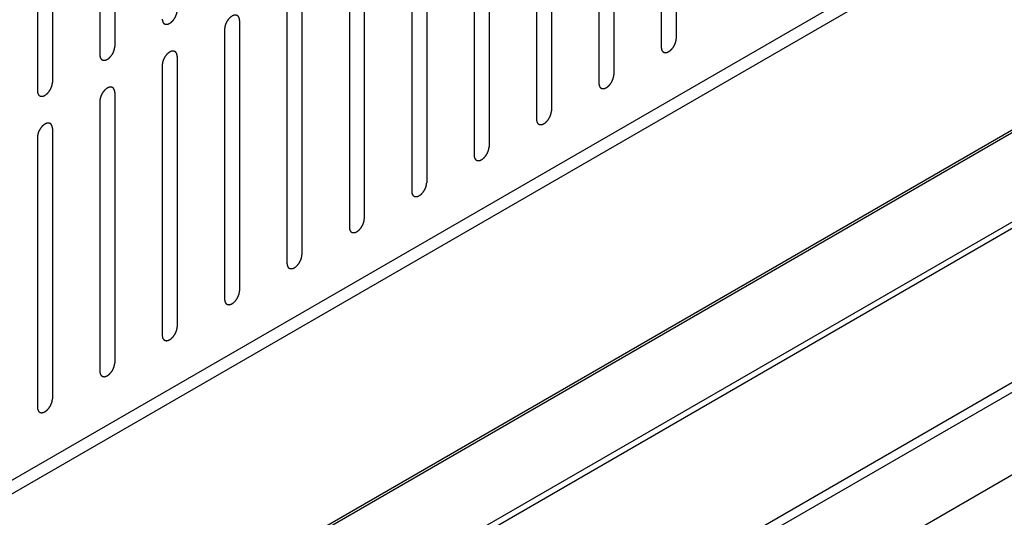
# Model space of a CAD drawing. Header units: inches. Extents: x 6 to 353, y 6 to 228.
# Tile 69 of 256: x 320.18 to 323.67, y 80.28 to 82.04. Entities that reach past the tile are written whole.
import ezdxf

# ---------------------------------------------------------------- set-up
doc = ezdxf.new("R2010")
doc.units = ezdxf.units.IN
doc.header["$LTSCALE"] = 19.946667
doc.header["$MEASUREMENT"] = 0
doc.layers.get('0').update_dxf_attribs({"linetype": 'CONTINUOUS'})
doc.layers.add('03_ALL_AXES', color=7, linetype='CONTINUOUS')
doc.layers.add('08_ALL_COSMETICS', color=7, linetype='CONTINUOUS')

msp = doc.modelspace()

# ---------------------------------------------------------------- linework, layer by layer
at = {"color": 7, "linetype": 'Continuous'}
for p, q in [((317.7691, 79.0371), (329.2291, 85.6536)), ((317.7691, 78.9882), (329.2291, 85.6046)), ((317.704, 78.1933), (329.2832, 84.8785)), ((317.7125, 78.1884), (329.2917, 84.8736)), ((317.9866, 78.0301), (329.8515, 84.8803)), ((318.0065, 78.0186), (329.8527, 84.858)), ((318.4795, 77.7455), (329.8326, 84.3002)), ((318.5101, 77.7279), (329.8386, 84.2683))]:
    msp.add_line(p, q, dxfattribs=at)
at = {"layer": '03_ALL_AXES', "color": 7, "linetype": 'Continuous'}
msp.add_line((318.7639, 77.5814), (329.8422, 83.9774), dxfattribs=at)
at = {"layer": '08_ALL_COSMETICS', "color": 7, "linetype": 'Continuous'}
for p, q in [((322.5049, 82.9361), (322.5049, 81.9767)), ((320.513, 82.9088), (320.513, 81.9494)), ((322.4519, 82.9055), (322.4519, 81.9461)), ((320.46, 82.8781), (320.46, 81.9188)), ((322.2836, 82.8083), (322.2836, 81.8489)), ((320.2917, 82.781), (320.2917, 81.8216)), ((322.2306, 82.7777), (322.2306, 81.8183)), ((320.2386, 82.7504), (320.2386, 81.791)), ((322.0623, 82.6805), (322.0623, 81.7211)), ((322.0092, 82.6499), (322.0092, 81.6905)), ((321.8409, 82.5528), (321.8409, 81.5934)), ((321.7879, 82.5221), (321.7879, 81.5627)), ((321.6196, 82.425), (321.6196, 81.4656)), ((321.5666, 82.3944), (321.5666, 81.435)), ((321.3983, 82.2972), (321.3983, 81.3378)), ((321.3453, 82.2666), (321.3453, 81.3072)), ((321.177, 82.1694), (321.177, 81.21)), ((321.1239, 82.1388), (321.1239, 81.1794)), ((320.9556, 82.0416), (320.9556, 81.0822)), ((320.9026, 82.011), (320.9026, 81.0516)), ((320.7343, 81.9138), (320.7343, 80.9545)), ((320.6813, 81.8832), (320.6813, 80.9238)), ((320.513, 81.7861), (320.513, 80.8267)), ((320.46, 81.7555), (320.46, 80.7961)), ((320.2917, 81.6583), (320.2917, 80.6989)), ((320.2386, 81.6277), (320.2386, 80.6683))]:
    msp.add_line(p, q, dxfattribs=at)
for points in [[(320.6813, 82.0465), (320.6814, 82.0456), (320.6815, 82.0442), (320.6817, 82.0425), (320.6817, 82.0417), (320.6818, 82.0412), (320.6818, 82.0409), (320.6819, 82.0406), (320.682, 82.0402), (320.6822, 82.0395), (320.6825, 82.0384), (320.6829, 82.0374), (320.6831, 82.0367), (320.6832, 82.0363), (320.6833, 82.036), (320.6834, 82.0358), (320.6836, 82.0355), (320.684, 82.0349), (320.6845, 82.0341), (320.685, 82.0333), (320.6854, 82.0327), (320.6856, 82.0324), (320.6857, 82.0321), (320.6859, 82.032), (320.6862, 82.0317), (320.6867, 82.0313), (320.6874, 82.0308), (320.6881, 82.0302), (320.6886, 82.0298), (320.6889, 82.0295), (320.689, 82.0293), (320.6893, 82.0293), (320.6896, 82.0291), (320.6902, 82.0289), (320.6911, 82.0286), (320.6919, 82.0283), (320.6925, 82.0281), (320.6928, 82.028), (320.693, 82.0279), (320.6933, 82.0279), (320.6937, 82.0278), (320.6944, 82.0278), (320.6953, 82.0278), (320.6963, 82.0277), (320.697, 82.0277), (320.6973, 82.0277), (320.6976, 82.0277), (320.6979, 82.0278), (320.6983, 82.0278), (320.6991, 82.028), (320.7001, 82.0282), (320.7011, 82.0285), (320.7018, 82.0286), (320.7023, 82.0287), (320.7026, 82.0288), (320.7029, 82.029), (320.7033, 82.0291), (320.7039, 82.0294), (320.7045, 82.0297), (320.7054, 82.0301), (320.7063, 82.0305), (320.707, 82.0309), (320.7075, 82.0311), (320.7078, 82.0312), (320.7081, 82.0314), (320.7086, 82.0317), (320.7093, 82.0323), (320.7104, 82.033), (320.7115, 82.0337), (320.7123, 82.0343), (320.713, 82.0347), (320.7136, 82.0354), (320.7144, 82.0361), (320.7154, 82.0371), (320.7165, 82.038), (320.7173, 82.0388), (320.7179, 82.0393), (320.7185, 82.0401), (320.7192, 82.0409), (320.7202, 82.0421), (320.7212, 82.0432), (320.7219, 82.0441), (320.7225, 82.0448), (320.723, 82.0456), (320.7237, 82.0466), (320.7245, 82.0479), (320.7254, 82.0492), (320.726, 82.0502), (320.7266, 82.051), (320.727, 82.0518), (320.7275, 82.0529), (320.7282, 82.0543), (320.7289, 82.0556), (320.7294, 82.0567), (320.7299, 82.0575), (320.7301, 82.0584), (320.7306, 82.0595), (320.7311, 82.0609), (320.7316, 82.0623), (320.732, 82.0634), (320.7323, 82.0642), (320.7325, 82.065), (320.7327, 82.0661), (320.733, 82.0675), (320.7334, 82.0689), (320.7336, 82.07), (320.7338, 82.0708), (320.7339, 82.0716), (320.734, 82.0727), (320.7341, 82.0745), (320.7342, 82.0761), (320.7343, 82.0772)], [(320.9556, 82.0416), (320.9556, 82.0426), (320.9554, 82.044), (320.9553, 82.0456), (320.9552, 82.0465), (320.9552, 82.0469), (320.9552, 82.0473), (320.955, 82.0476), (320.9549, 82.048), (320.9547, 82.0487), (320.9544, 82.0497), (320.9541, 82.0507), (320.9539, 82.0514), (320.9537, 82.0518), (320.9537, 82.0522), (320.9535, 82.0524), (320.9533, 82.0527), (320.9529, 82.0533), (320.9524, 82.0541), (320.9519, 82.0549), (320.9516, 82.0555), (320.9514, 82.0558), (320.9512, 82.056), (320.951, 82.0562), (320.9507, 82.0564), (320.9502, 82.0568), (320.9496, 82.0574), (320.9489, 82.058), (320.9484, 82.0584), (320.9481, 82.0586), (320.9479, 82.0588), (320.9476, 82.0589), (320.9473, 82.059), (320.9467, 82.0592), (320.9459, 82.0595), (320.945, 82.0598), (320.9445, 82.0601), (320.9441, 82.0602), (320.9439, 82.0603), (320.9436, 82.0603), (320.9432, 82.0603), (320.9426, 82.0603), (320.9416, 82.0604), (320.9407, 82.0604), (320.94, 82.0604), (320.9396, 82.0605), (320.9393, 82.0605), (320.939, 82.0604), (320.9386, 82.0603), (320.9379, 82.0601), (320.9368, 82.0599), (320.9358, 82.0597), (320.9351, 82.0595), (320.9347, 82.0594), (320.9344, 82.0594), (320.934, 82.0592), (320.9336, 82.059), (320.9331, 82.0588), (320.9324, 82.0585), (320.9315, 82.0581), (320.9307, 82.0576), (320.9299, 82.0573), (320.9295, 82.0571), (320.9291, 82.057), (320.9288, 82.0567), (320.9284, 82.0564), (320.9276, 82.0559), (320.9266, 82.0552), (320.9255, 82.0544), (320.9246, 82.0538), (320.924, 82.0534), (320.9234, 82.0528), (320.9225, 82.0521), (320.9215, 82.0511), (320.9205, 82.0501), (320.9197, 82.0494), (320.919, 82.0488), (320.9185, 82.0481), (320.9177, 82.0472), (320.9167, 82.0461), (320.9158, 82.0449), (320.915, 82.044), (320.9144, 82.0434), (320.914, 82.0426), (320.9133, 82.0415), (320.9124, 82.0402), (320.9116, 82.039), (320.9109, 82.0379), (320.9104, 82.0372), (320.91, 82.0363), (320.9094, 82.0352), (320.9087, 82.0339), (320.9081, 82.0325), (320.9075, 82.0314), (320.9071, 82.0306), (320.9068, 82.0298), (320.9064, 82.0287), (320.9059, 82.0273), (320.9054, 82.0259), (320.905, 82.0248), (320.9046, 82.024), (320.9045, 82.0231), (320.9042, 82.022), (320.9039, 82.0207), (320.9036, 82.0193), (320.9033, 82.0182), (320.9031, 82.0174), (320.9031, 82.0166), (320.903, 82.0155), (320.9028, 82.0137), (320.9027, 82.0121), (320.9026, 82.011)], [(322.4519, 81.9461), (322.452, 81.9451), (322.4521, 81.9437), (322.4522, 81.9421), (322.4523, 81.9413), (322.4524, 81.9408), (322.4524, 81.9404), (322.4525, 81.9401), (322.4526, 81.9397), (322.4528, 81.939), (322.4531, 81.938), (322.4534, 81.937), (322.4537, 81.9363), (322.4538, 81.9359), (322.4539, 81.9356), (322.454, 81.9353), (322.4542, 81.935), (322.4546, 81.9344), (322.4551, 81.9336), (322.4556, 81.9328), (322.456, 81.9323), (322.4562, 81.9319), (322.4563, 81.9317), (322.4565, 81.9315), (322.4568, 81.9313), (322.4573, 81.9309), (322.458, 81.9303), (322.4587, 81.9297), (322.4592, 81.9293), (322.4594, 81.9291), (322.4596, 81.9289), (322.4599, 81.9288), (322.4602, 81.9287), (322.4608, 81.9285), (322.4616, 81.9282), (322.4625, 81.9279), (322.4631, 81.9276), (322.4634, 81.9275), (322.4636, 81.9274), (322.4639, 81.9274), (322.4643, 81.9274), (322.465, 81.9274), (322.4659, 81.9273), (322.4669, 81.9273), (322.4675, 81.9273), (322.4679, 81.9273), (322.4682, 81.9272), (322.4685, 81.9273), (322.4689, 81.9274), (322.4697, 81.9276), (322.4707, 81.9278), (322.4717, 81.928), (322.4724, 81.9282), (322.4728, 81.9283), (322.4732, 81.9283), (322.4735, 81.9285), (322.4739, 81.9287), (322.4745, 81.929), (322.4751, 81.9293), (322.476, 81.9297), (322.4769, 81.9301), (322.4776, 81.9304), (322.4781, 81.9306), (322.4784, 81.9308), (322.4787, 81.931), (322.4791, 81.9313), (322.4799, 81.9318), (322.481, 81.9326), (322.482, 81.9333), (322.4829, 81.9339), (322.4836, 81.9343), (322.4842, 81.9349), (322.485, 81.9357), (322.486, 81.9366), (322.4871, 81.9376), (322.4879, 81.9384), (322.4885, 81.9389), (322.4891, 81.9396), (322.4898, 81.9405), (322.4908, 81.9416), (322.4917, 81.9428), (322.4925, 81.9437), (322.4931, 81.9443), (322.4936, 81.9451), (322.4943, 81.9462), (322.4951, 81.9475), (322.496, 81.9488), (322.4966, 81.9498), (322.4972, 81.9506), (322.4976, 81.9514), (322.4981, 81.9525), (322.4988, 81.9538), (322.4995, 81.9552), (322.5, 81.9563), (322.5005, 81.9571), (322.5007, 81.9579), (322.5011, 81.959), (322.5017, 81.9604), (322.5022, 81.9618), (322.5026, 81.9629), (322.5029, 81.9638), (322.5031, 81.9646), (322.5033, 81.9657), (322.5036, 81.9671), (322.504, 81.9684), (322.5042, 81.9695), (322.5044, 81.9704), (322.5044, 81.9711), (322.5045, 81.9722), (322.5047, 81.9741), (322.5048, 81.9756), (322.5049, 81.9767)], [(320.46, 81.9188), (320.4601, 81.9178), (320.4602, 81.9164), (320.4603, 81.9147), (320.4604, 81.9139), (320.4604, 81.9135), (320.4605, 81.9131), (320.4606, 81.9128), (320.4607, 81.9124), (320.4609, 81.9117), (320.4612, 81.9107), (320.4615, 81.9097), (320.4617, 81.9089), (320.4619, 81.9085), (320.462, 81.9082), (320.4621, 81.908), (320.4623, 81.9077), (320.4627, 81.9071), (320.4632, 81.9063), (320.4637, 81.9055), (320.464, 81.9049), (320.4643, 81.9046), (320.4644, 81.9043), (320.4646, 81.9042), (320.4649, 81.904), (320.4654, 81.9036), (320.4661, 81.903), (320.4668, 81.9024), (320.4672, 81.902), (320.4675, 81.9018), (320.4677, 81.9016), (320.468, 81.9015), (320.4683, 81.9014), (320.4689, 81.9012), (320.4697, 81.9008), (320.4706, 81.9005), (320.4711, 81.9003), (320.4715, 81.9002), (320.4717, 81.9001), (320.472, 81.9001), (320.4724, 81.9001), (320.4731, 81.9), (320.474, 81.9), (320.475, 81.9), (320.4756, 81.8999), (320.476, 81.8999), (320.4763, 81.8999), (320.4766, 81.9), (320.477, 81.9001), (320.4777, 81.9002), (320.4788, 81.9005), (320.4798, 81.9007), (320.4805, 81.9009), (320.4809, 81.901), (320.4812, 81.901), (320.4816, 81.9012), (320.482, 81.9014), (320.4826, 81.9016), (320.4832, 81.9019), (320.4841, 81.9023), (320.485, 81.9027), (320.4857, 81.9031), (320.4862, 81.9033), (320.4865, 81.9034), (320.4868, 81.9037), (320.4872, 81.904), (320.488, 81.9045), (320.4891, 81.9052), (320.4901, 81.906), (320.491, 81.9066), (320.4916, 81.907), (320.4923, 81.9076), (320.4931, 81.9083), (320.4941, 81.9093), (320.4951, 81.9102), (320.496, 81.911), (320.4966, 81.9116), (320.4972, 81.9123), (320.4979, 81.9132), (320.4989, 81.9143), (320.4998, 81.9154), (320.5006, 81.9164), (320.5012, 81.917), (320.5017, 81.9178), (320.5024, 81.9188), (320.5032, 81.9201), (320.5041, 81.9214), (320.5047, 81.9225), (320.5053, 81.9232), (320.5056, 81.9241), (320.5062, 81.9251), (320.5069, 81.9265), (320.5076, 81.9278), (320.5081, 81.9289), (320.5086, 81.9297), (320.5088, 81.9306), (320.5092, 81.9317), (320.5097, 81.9331), (320.5103, 81.9345), (320.5107, 81.9356), (320.511, 81.9364), (320.5111, 81.9373), (320.5114, 81.9383), (320.5117, 81.9397), (320.512, 81.9411), (320.5123, 81.9422), (320.5125, 81.943), (320.5125, 81.9438), (320.5126, 81.9449), (320.5128, 81.9467), (320.5129, 81.9483), (320.513, 81.9494)], [(320.7343, 81.9138), (320.7342, 81.9148), (320.7341, 81.9162), (320.734, 81.9179), (320.7339, 81.9187), (320.7338, 81.9191), (320.7338, 81.9195), (320.7337, 81.9198), (320.7336, 81.9202), (320.7334, 81.9209), (320.7331, 81.9219), (320.7328, 81.9229), (320.7325, 81.9237), (320.7324, 81.9241), (320.7323, 81.9244), (320.7322, 81.9246), (320.732, 81.9249), (320.7316, 81.9255), (320.7311, 81.9263), (320.7306, 81.9271), (320.7303, 81.9277), (320.73, 81.928), (320.7299, 81.9283), (320.7297, 81.9284), (320.7294, 81.9286), (320.7289, 81.929), (320.7282, 81.9296), (320.7275, 81.9302), (320.727, 81.9306), (320.7268, 81.9308), (320.7266, 81.931), (320.7263, 81.9311), (320.726, 81.9312), (320.7254, 81.9314), (320.7246, 81.9318), (320.7237, 81.9321), (320.7231, 81.9323), (320.7228, 81.9324), (320.7226, 81.9325), (320.7223, 81.9325), (320.7219, 81.9325), (320.7212, 81.9326), (320.7203, 81.9326), (320.7193, 81.9326), (320.7187, 81.9327), (320.7183, 81.9327), (320.718, 81.9327), (320.7177, 81.9326), (320.7173, 81.9325), (320.7166, 81.9324), (320.7155, 81.9321), (320.7145, 81.9319), (320.7138, 81.9317), (320.7134, 81.9316), (320.7131, 81.9316), (320.7127, 81.9314), (320.7123, 81.9312), (320.7117, 81.931), (320.7111, 81.9307), (320.7102, 81.9303), (320.7093, 81.9299), (320.7086, 81.9295), (320.7081, 81.9293), (320.7078, 81.9292), (320.7075, 81.9289), (320.7071, 81.9286), (320.7063, 81.9281), (320.7052, 81.9274), (320.7042, 81.9266), (320.7033, 81.926), (320.7027, 81.9256), (320.702, 81.925), (320.7012, 81.9243), (320.7002, 81.9233), (320.6991, 81.9224), (320.6983, 81.9216), (320.6977, 81.921), (320.6971, 81.9203), (320.6964, 81.9194), (320.6954, 81.9183), (320.6945, 81.9172), (320.6937, 81.9162), (320.6931, 81.9156), (320.6926, 81.9148), (320.6919, 81.9138), (320.6911, 81.9125), (320.6902, 81.9112), (320.6896, 81.9101), (320.689, 81.9094), (320.6887, 81.9085), (320.6881, 81.9075), (320.6874, 81.9061), (320.6867, 81.9048), (320.6862, 81.9037), (320.6857, 81.9029), (320.6855, 81.902), (320.6851, 81.9009), (320.6846, 81.8995), (320.684, 81.8981), (320.6836, 81.897), (320.6833, 81.8962), (320.6831, 81.8954), (320.6829, 81.8943), (320.6826, 81.8929), (320.6823, 81.8915), (320.682, 81.8904), (320.6818, 81.8896), (320.6818, 81.8888), (320.6817, 81.8877), (320.6815, 81.8859), (320.6814, 81.8843), (320.6813, 81.8832)], [(320.2386, 81.791), (320.2387, 81.79), (320.2389, 81.7886), (320.239, 81.787), (320.2391, 81.7861), (320.2391, 81.7857), (320.2391, 81.7853), (320.2392, 81.785), (320.2394, 81.7846), (320.2396, 81.7839), (320.2399, 81.7829), (320.2402, 81.7819), (320.2404, 81.7812), (320.2406, 81.7808), (320.2406, 81.7804), (320.2408, 81.7802), (320.241, 81.7799), (320.2414, 81.7793), (320.2419, 81.7785), (320.2424, 81.7777), (320.2427, 81.7771), (320.2429, 81.7768), (320.2431, 81.7766), (320.2433, 81.7764), (320.2436, 81.7762), (320.2441, 81.7758), (320.2447, 81.7752), (320.2454, 81.7746), (320.2459, 81.7742), (320.2462, 81.774), (320.2464, 81.7738), (320.2467, 81.7737), (320.247, 81.7736), (320.2476, 81.7734), (320.2484, 81.7731), (320.2492, 81.7728), (320.2498, 81.7725), (320.2502, 81.7724), (320.2504, 81.7723), (320.2507, 81.7723), (320.2511, 81.7723), (320.2517, 81.7723), (320.2527, 81.7722), (320.2536, 81.7722), (320.2543, 81.7722), (320.2547, 81.7721), (320.255, 81.7721), (320.2553, 81.7722), (320.2557, 81.7723), (320.2564, 81.7725), (320.2574, 81.7727), (320.2585, 81.7729), (320.2592, 81.7731), (320.2596, 81.7732), (320.2599, 81.7732), (320.2602, 81.7734), (320.2607, 81.7736), (320.2612, 81.7738), (320.2619, 81.7741), (320.2628, 81.7746), (320.2636, 81.775), (320.2644, 81.7753), (320.2648, 81.7755), (320.2652, 81.7756), (320.2655, 81.7759), (320.2659, 81.7762), (320.2667, 81.7767), (320.2677, 81.7774), (320.2688, 81.7782), (320.2697, 81.7788), (320.2703, 81.7792), (320.2709, 81.7798), (320.2718, 81.7806), (320.2728, 81.7815), (320.2738, 81.7825), (320.2746, 81.7832), (320.2753, 81.7838), (320.2758, 81.7845), (320.2766, 81.7854), (320.2775, 81.7865), (320.2785, 81.7877), (320.2793, 81.7886), (320.2799, 81.7892), (320.2803, 81.79), (320.281, 81.7911), (320.2819, 81.7924), (320.2827, 81.7936), (320.2834, 81.7947), (320.2839, 81.7954), (320.2843, 81.7963), (320.2849, 81.7974), (320.2856, 81.7987), (320.2862, 81.8001), (320.2868, 81.8012), (320.2872, 81.802), (320.2875, 81.8028), (320.2879, 81.8039), (320.2884, 81.8053), (320.2889, 81.8067), (320.2893, 81.8078), (320.2897, 81.8087), (320.2898, 81.8095), (320.2901, 81.8106), (320.2904, 81.8119), (320.2907, 81.8133), (320.291, 81.8144), (320.2912, 81.8152), (320.2912, 81.816), (320.2913, 81.8171), (320.2915, 81.8189), (320.2916, 81.8205), (320.2917, 81.8216)], [(322.2306, 81.8183), (322.2306, 81.8174), (322.2308, 81.8159), (322.2309, 81.8143), (322.231, 81.8135), (322.231, 81.813), (322.231, 81.8126), (322.2312, 81.8123), (322.2313, 81.8119), (322.2315, 81.8112), (322.2318, 81.8102), (322.2321, 81.8092), (322.2323, 81.8085), (322.2325, 81.8081), (322.2325, 81.8078), (322.2327, 81.8076), (322.2329, 81.8072), (322.2333, 81.8067), (322.2338, 81.8059), (322.2343, 81.805), (322.2346, 81.8045), (322.2348, 81.8042), (322.235, 81.8039), (322.2352, 81.8037), (322.2355, 81.8035), (322.236, 81.8031), (322.2367, 81.8025), (322.2374, 81.802), (322.2378, 81.8015), (322.2381, 81.8013), (322.2383, 81.8011), (322.2386, 81.8011), (322.2389, 81.8009), (322.2395, 81.8007), (322.2403, 81.8004), (322.2412, 81.8001), (322.2417, 81.7999), (322.2421, 81.7998), (322.2423, 81.7996), (322.2426, 81.7996), (322.243, 81.7996), (322.2437, 81.7996), (322.2446, 81.7996), (322.2456, 81.7995), (322.2462, 81.7995), (322.2466, 81.7995), (322.2469, 81.7994), (322.2472, 81.7995), (322.2476, 81.7996), (322.2483, 81.7998), (322.2494, 81.8), (322.2504, 81.8003), (322.2511, 81.8004), (322.2515, 81.8005), (322.2518, 81.8005), (322.2522, 81.8007), (322.2526, 81.8009), (322.2531, 81.8012), (322.2538, 81.8015), (322.2547, 81.8019), (322.2555, 81.8023), (322.2563, 81.8026), (322.2567, 81.8028), (322.2571, 81.803), (322.2574, 81.8032), (322.2578, 81.8035), (322.2586, 81.804), (322.2596, 81.8048), (322.2607, 81.8055), (322.2616, 81.8061), (322.2622, 81.8065), (322.2628, 81.8071), (322.2637, 81.8079), (322.2647, 81.8088), (322.2657, 81.8098), (322.2666, 81.8106), (322.2672, 81.8111), (322.2677, 81.8118), (322.2685, 81.8127), (322.2695, 81.8139), (322.2704, 81.815), (322.2712, 81.8159), (322.2718, 81.8166), (322.2723, 81.8174), (322.2729, 81.8184), (322.2738, 81.8197), (322.2746, 81.821), (322.2753, 81.822), (322.2759, 81.8228), (322.2762, 81.8236), (322.2768, 81.8247), (322.2775, 81.826), (322.2782, 81.8274), (322.2787, 81.8285), (322.2791, 81.8293), (322.2794, 81.8301), (322.2798, 81.8312), (322.2803, 81.8326), (322.2808, 81.834), (322.2812, 81.8351), (322.2816, 81.836), (322.2817, 81.8368), (322.282, 81.8379), (322.2823, 81.8393), (322.2826, 81.8406), (322.2829, 81.8417), (322.2831, 81.8426), (322.2831, 81.8434), (322.2832, 81.8444), (322.2834, 81.8463), (322.2835, 81.8479), (322.2836, 81.8489)], [(320.513, 81.7861), (320.5129, 81.787), (320.5128, 81.7884), (320.5126, 81.7901), (320.5126, 81.7909), (320.5125, 81.7914), (320.5125, 81.7917), (320.5124, 81.792), (320.5123, 81.7924), (320.5121, 81.7931), (320.5118, 81.7942), (320.5114, 81.7952), (320.5112, 81.7959), (320.5111, 81.7963), (320.511, 81.7966), (320.5108, 81.7968), (320.5106, 81.7971), (320.5103, 81.7977), (320.5098, 81.7985), (320.5093, 81.7993), (320.5089, 81.7999), (320.5087, 81.8002), (320.5086, 81.8005), (320.5084, 81.8006), (320.5081, 81.8009), (320.5076, 81.8013), (320.5069, 81.8018), (320.5062, 81.8024), (320.5057, 81.8028), (320.5054, 81.8031), (320.5052, 81.8033), (320.505, 81.8033), (320.5047, 81.8035), (320.5041, 81.8037), (320.5032, 81.804), (320.5024, 81.8043), (320.5018, 81.8045), (320.5015, 81.8046), (320.5012, 81.8047), (320.5009, 81.8047), (320.5006, 81.8048), (320.4999, 81.8048), (320.499, 81.8048), (320.498, 81.8049), (320.4973, 81.8049), (320.497, 81.8049), (320.4967, 81.8049), (320.4964, 81.8048), (320.496, 81.8048), (320.4952, 81.8046), (320.4942, 81.8044), (320.4932, 81.8041), (320.4924, 81.804), (320.492, 81.8039), (320.4917, 81.8038), (320.4914, 81.8036), (320.491, 81.8035), (320.4904, 81.8032), (320.4898, 81.8029), (320.4889, 81.8025), (320.488, 81.8021), (320.4872, 81.8017), (320.4868, 81.8015), (320.4865, 81.8014), (320.4862, 81.8012), (320.4857, 81.8009), (320.485, 81.8003), (320.4839, 81.7996), (320.4828, 81.7989), (320.482, 81.7983), (320.4813, 81.7979), (320.4807, 81.7972), (320.4799, 81.7965), (320.4789, 81.7955), (320.4778, 81.7946), (320.477, 81.7938), (320.4764, 81.7933), (320.4758, 81.7925), (320.475, 81.7917), (320.4741, 81.7905), (320.4731, 81.7894), (320.4724, 81.7885), (320.4718, 81.7878), (320.4713, 81.787), (320.4706, 81.786), (320.4698, 81.7847), (320.4689, 81.7834), (320.4683, 81.7824), (320.4677, 81.7816), (320.4673, 81.7808), (320.4668, 81.7797), (320.4661, 81.7783), (320.4654, 81.777), (320.4649, 81.7759), (320.4644, 81.7751), (320.4642, 81.7742), (320.4637, 81.7731), (320.4632, 81.7717), (320.4627, 81.7703), (320.4623, 81.7692), (320.462, 81.7684), (320.4618, 81.7676), (320.4616, 81.7665), (320.4613, 81.7651), (320.4609, 81.7637), (320.4607, 81.7626), (320.4605, 81.7618), (320.4604, 81.761), (320.4603, 81.76), (320.4602, 81.7581), (320.4601, 81.7565), (320.46, 81.7555)], [(322.0092, 81.6905), (322.0093, 81.6896), (322.0094, 81.6882), (322.0096, 81.6865), (322.0097, 81.6857), (322.0097, 81.6852), (322.0097, 81.6849), (322.0098, 81.6846), (322.01, 81.6842), (322.0102, 81.6835), (322.0105, 81.6824), (322.0108, 81.6814), (322.011, 81.6807), (322.0111, 81.6803), (322.0112, 81.68), (322.0114, 81.6798), (322.0116, 81.6794), (322.0119, 81.6789), (322.0124, 81.6781), (322.013, 81.6773), (322.0133, 81.6767), (322.0135, 81.6764), (322.0136, 81.6761), (322.0139, 81.676), (322.0141, 81.6757), (322.0146, 81.6753), (322.0153, 81.6747), (322.016, 81.6742), (322.0165, 81.6738), (322.0168, 81.6735), (322.017, 81.6733), (322.0173, 81.6733), (322.0176, 81.6731), (322.0182, 81.6729), (322.019, 81.6726), (322.0198, 81.6723), (322.0204, 81.6721), (322.0208, 81.672), (322.021, 81.6718), (322.0213, 81.6719), (322.0217, 81.6718), (322.0223, 81.6718), (322.0233, 81.6718), (322.0242, 81.6717), (322.0249, 81.6717), (322.0253, 81.6717), (322.0256, 81.6717), (322.0259, 81.6718), (322.0263, 81.6718), (322.027, 81.672), (322.028, 81.6722), (322.0291, 81.6725), (322.0298, 81.6726), (322.0302, 81.6727), (322.0305, 81.6728), (322.0308, 81.6729), (322.0313, 81.6731), (322.0318, 81.6734), (322.0325, 81.6737), (322.0333, 81.6741), (322.0342, 81.6745), (322.035, 81.6749), (322.0354, 81.6751), (322.0358, 81.6752), (322.0361, 81.6754), (322.0365, 81.6757), (322.0373, 81.6763), (322.0383, 81.677), (322.0394, 81.6777), (322.0403, 81.6783), (322.0409, 81.6787), (322.0415, 81.6794), (322.0423, 81.6801), (322.0434, 81.6811), (322.0444, 81.682), (322.0452, 81.6828), (322.0459, 81.6833), (322.0464, 81.684), (322.0472, 81.6849), (322.0481, 81.6861), (322.0491, 81.6872), (322.0498, 81.6881), (322.0504, 81.6888), (322.0509, 81.6896), (322.0516, 81.6906), (322.0525, 81.6919), (322.0533, 81.6932), (322.054, 81.6942), (322.0545, 81.695), (322.0549, 81.6958), (322.0555, 81.6969), (322.0561, 81.6983), (322.0568, 81.6996), (322.0574, 81.7007), (322.0578, 81.7015), (322.0581, 81.7024), (322.0585, 81.7035), (322.059, 81.7049), (322.0595, 81.7063), (322.0599, 81.7074), (322.0603, 81.7082), (322.0604, 81.709), (322.0607, 81.7101), (322.061, 81.7115), (322.0613, 81.7129), (322.0615, 81.714), (322.0618, 81.7148), (322.0618, 81.7156), (322.0619, 81.7166), (322.062, 81.7185), (322.0622, 81.7201), (322.0623, 81.7211)], [(320.2917, 81.6583), (320.2916, 81.6592), (320.2915, 81.6606), (320.2913, 81.6623), (320.2912, 81.6631), (320.2912, 81.6636), (320.2912, 81.664), (320.2911, 81.6642), (320.291, 81.6647), (320.2907, 81.6654), (320.2904, 81.6664), (320.2901, 81.6674), (320.2899, 81.6681), (320.2898, 81.6685), (320.2897, 81.6688), (320.2895, 81.669), (320.2893, 81.6694), (320.289, 81.6699), (320.2885, 81.6707), (320.288, 81.6715), (320.2876, 81.6721), (320.2874, 81.6724), (320.2873, 81.6727), (320.287, 81.6728), (320.2868, 81.6731), (320.2863, 81.6735), (320.2856, 81.6741), (320.2849, 81.6746), (320.2844, 81.6751), (320.2841, 81.6753), (320.2839, 81.6755), (320.2837, 81.6755), (320.2833, 81.6757), (320.2827, 81.6759), (320.2819, 81.6762), (320.2811, 81.6765), (320.2805, 81.6767), (320.2802, 81.6768), (320.2799, 81.677), (320.2796, 81.6769), (320.2792, 81.677), (320.2786, 81.677), (320.2776, 81.677), (320.2767, 81.6771), (320.276, 81.6771), (320.2756, 81.6771), (320.2754, 81.6772), (320.275, 81.6771), (320.2746, 81.677), (320.2739, 81.6768), (320.2729, 81.6766), (320.2718, 81.6763), (320.2711, 81.6762), (320.2707, 81.6761), (320.2704, 81.676), (320.2701, 81.6759), (320.2696, 81.6757), (320.2691, 81.6754), (320.2684, 81.6751), (320.2676, 81.6747), (320.2667, 81.6743), (320.2659, 81.674), (320.2655, 81.6737), (320.2652, 81.6736), (320.2648, 81.6734), (320.2644, 81.6731), (320.2637, 81.6726), (320.2626, 81.6718), (320.2615, 81.6711), (320.2607, 81.6705), (320.26, 81.6701), (320.2594, 81.6695), (320.2586, 81.6687), (320.2575, 81.6677), (320.2565, 81.6668), (320.2557, 81.666), (320.255, 81.6655), (320.2545, 81.6648), (320.2537, 81.6639), (320.2528, 81.6627), (320.2518, 81.6616), (320.2511, 81.6607), (320.2505, 81.66), (320.25, 81.6592), (320.2493, 81.6582), (320.2485, 81.6569), (320.2476, 81.6556), (320.2469, 81.6546), (320.2464, 81.6538), (320.246, 81.653), (320.2454, 81.6519), (320.2448, 81.6505), (320.2441, 81.6492), (320.2435, 81.6481), (320.2431, 81.6473), (320.2428, 81.6465), (320.2424, 81.6453), (320.2419, 81.644), (320.2414, 81.6426), (320.241, 81.6414), (320.2406, 81.6406), (320.2405, 81.6398), (320.2402, 81.6387), (320.2399, 81.6373), (320.2396, 81.6359), (320.2394, 81.6349), (320.2391, 81.634), (320.2391, 81.6332), (320.239, 81.6322), (320.2389, 81.6303), (320.2387, 81.6287), (320.2386, 81.6277)], [(321.7879, 81.5627), (321.788, 81.5618), (321.7881, 81.5604), (321.7883, 81.5587), (321.7883, 81.5579), (321.7884, 81.5574), (321.7884, 81.5571), (321.7885, 81.5568), (321.7886, 81.5564), (321.7889, 81.5557), (321.7892, 81.5547), (321.7895, 81.5536), (321.7897, 81.5529), (321.7898, 81.5525), (321.7899, 81.5522), (321.7901, 81.552), (321.7903, 81.5517), (321.7906, 81.5511), (321.7911, 81.5503), (321.7916, 81.5495), (321.792, 81.5489), (321.7922, 81.5486), (321.7923, 81.5483), (321.7926, 81.5482), (321.7928, 81.5479), (321.7933, 81.5475), (321.794, 81.547), (321.7947, 81.5464), (321.7952, 81.546), (321.7955, 81.5458), (321.7957, 81.5456), (321.7959, 81.5455), (321.7963, 81.5454), (321.7968, 81.5451), (321.7977, 81.5448), (321.7985, 81.5445), (321.7991, 81.5443), (321.7994, 81.5442), (321.7997, 81.5441), (321.8, 81.5441), (321.8003, 81.5441), (321.801, 81.544), (321.802, 81.544), (321.8029, 81.544), (321.8036, 81.5439), (321.804, 81.5439), (321.8042, 81.5439), (321.8045, 81.544), (321.805, 81.5441), (321.8057, 81.5442), (321.8067, 81.5445), (321.8077, 81.5447), (321.8085, 81.5448), (321.8089, 81.5449), (321.8092, 81.545), (321.8095, 81.5452), (321.8099, 81.5454), (321.8105, 81.5456), (321.8112, 81.5459), (321.812, 81.5463), (321.8129, 81.5467), (321.8137, 81.5471), (321.8141, 81.5473), (321.8144, 81.5474), (321.8147, 81.5477), (321.8152, 81.5479), (321.8159, 81.5485), (321.817, 81.5492), (321.8181, 81.5499), (321.8189, 81.5506), (321.8196, 81.551), (321.8202, 81.5516), (321.821, 81.5523), (321.8221, 81.5533), (321.8231, 81.5542), (321.8239, 81.555), (321.8245, 81.5555), (321.8251, 81.5563), (321.8259, 81.5572), (321.8268, 81.5583), (321.8278, 81.5594), (321.8285, 81.5603), (321.8291, 81.561), (321.8296, 81.5618), (321.8303, 81.5628), (321.8311, 81.5641), (321.832, 81.5654), (321.8327, 81.5665), (321.8332, 81.5672), (321.8336, 81.568), (321.8341, 81.5691), (321.8348, 81.5705), (321.8355, 81.5718), (321.836, 81.5729), (321.8365, 81.5737), (321.8368, 81.5746), (321.8372, 81.5757), (321.8377, 81.5771), (321.8382, 81.5785), (321.8386, 81.5796), (321.8389, 81.5804), (321.8391, 81.5812), (321.8394, 81.5823), (321.8397, 81.5837), (321.84, 81.5851), (321.8402, 81.5862), (321.8405, 81.587), (321.8405, 81.5878), (321.8406, 81.5889), (321.8407, 81.5907), (321.8409, 81.5923), (321.8409, 81.5934)], [(321.5666, 81.435), (321.5667, 81.434), (321.5668, 81.4326), (321.5669, 81.431), (321.567, 81.4301), (321.5671, 81.4297), (321.5671, 81.4293), (321.5672, 81.429), (321.5673, 81.4286), (321.5675, 81.4279), (321.5678, 81.4269), (321.5682, 81.4259), (321.5684, 81.4252), (321.5685, 81.4248), (321.5686, 81.4244), (321.5687, 81.4242), (321.5689, 81.4239), (321.5693, 81.4233), (321.5698, 81.4225), (321.5703, 81.4217), (321.5707, 81.4211), (321.5709, 81.4208), (321.571, 81.4206), (321.5712, 81.4204), (321.5715, 81.4202), (321.572, 81.4198), (321.5727, 81.4192), (321.5734, 81.4186), (321.5739, 81.4182), (321.5741, 81.418), (321.5743, 81.4178), (321.5746, 81.4177), (321.5749, 81.4176), (321.5755, 81.4174), (321.5764, 81.4171), (321.5772, 81.4167), (321.5778, 81.4165), (321.5781, 81.4164), (321.5783, 81.4163), (321.5786, 81.4163), (321.579, 81.4163), (321.5797, 81.4163), (321.5806, 81.4162), (321.5816, 81.4162), (321.5822, 81.4161), (321.5826, 81.4161), (321.5829, 81.4161), (321.5832, 81.4162), (321.5836, 81.4163), (321.5844, 81.4164), (321.5854, 81.4167), (321.5864, 81.4169), (321.5871, 81.4171), (321.5876, 81.4172), (321.5879, 81.4172), (321.5882, 81.4174), (321.5886, 81.4176), (321.5892, 81.4178), (321.5898, 81.4181), (321.5907, 81.4185), (321.5916, 81.4189), (321.5923, 81.4193), (321.5928, 81.4195), (321.5931, 81.4196), (321.5934, 81.4199), (321.5939, 81.4202), (321.5946, 81.4207), (321.5957, 81.4214), (321.5968, 81.4222), (321.5976, 81.4228), (321.5983, 81.4232), (321.5989, 81.4238), (321.5997, 81.4245), (321.6007, 81.4255), (321.6018, 81.4265), (321.6026, 81.4272), (321.6032, 81.4278), (321.6038, 81.4285), (321.6045, 81.4294), (321.6055, 81.4305), (321.6064, 81.4316), (321.6072, 81.4326), (321.6078, 81.4332), (321.6083, 81.434), (321.609, 81.435), (321.6098, 81.4363), (321.6107, 81.4376), (321.6113, 81.4387), (321.6119, 81.4394), (321.6123, 81.4403), (321.6128, 81.4413), (321.6135, 81.4427), (321.6142, 81.4441), (321.6147, 81.4451), (321.6152, 81.446), (321.6154, 81.4468), (321.6159, 81.4479), (321.6164, 81.4493), (321.6169, 81.4507), (321.6173, 81.4518), (321.6176, 81.4526), (321.6178, 81.4535), (321.618, 81.4546), (321.6183, 81.4559), (321.6187, 81.4573), (321.6189, 81.4584), (321.6191, 81.4592), (321.6192, 81.46), (321.6193, 81.4611), (321.6194, 81.4629), (321.6195, 81.4645), (321.6196, 81.4656)], [(321.3453, 81.3072), (321.3453, 81.3062), (321.3455, 81.3048), (321.3456, 81.3032), (321.3457, 81.3023), (321.3457, 81.3019), (321.3458, 81.3015), (321.3459, 81.3012), (321.346, 81.3008), (321.3462, 81.3001), (321.3465, 81.2991), (321.3468, 81.2981), (321.347, 81.2974), (321.3472, 81.297), (321.3472, 81.2967), (321.3474, 81.2964), (321.3476, 81.2961), (321.348, 81.2955), (321.3485, 81.2947), (321.349, 81.2939), (321.3493, 81.2934), (321.3495, 81.293), (321.3497, 81.2928), (321.3499, 81.2926), (321.3502, 81.2924), (321.3507, 81.292), (321.3514, 81.2914), (321.3521, 81.2908), (321.3525, 81.2904), (321.3528, 81.2902), (321.353, 81.29), (321.3533, 81.2899), (321.3536, 81.2898), (321.3542, 81.2896), (321.355, 81.2893), (321.3559, 81.289), (321.3564, 81.2887), (321.3568, 81.2886), (321.357, 81.2885), (321.3573, 81.2885), (321.3577, 81.2885), (321.3584, 81.2885), (321.3593, 81.2884), (321.3603, 81.2884), (321.3609, 81.2884), (321.3613, 81.2884), (321.3616, 81.2883), (321.3619, 81.2884), (321.3623, 81.2885), (321.363, 81.2887), (321.3641, 81.2889), (321.3651, 81.2891), (321.3658, 81.2893), (321.3662, 81.2894), (321.3665, 81.2894), (321.3669, 81.2896), (321.3673, 81.2898), (321.3678, 81.2901), (321.3685, 81.2904), (321.3694, 81.2908), (321.3703, 81.2912), (321.371, 81.2915), (321.3715, 81.2917), (321.3718, 81.2919), (321.3721, 81.2921), (321.3725, 81.2924), (321.3733, 81.2929), (321.3744, 81.2937), (321.3754, 81.2944), (321.3763, 81.295), (321.3769, 81.2954), (321.3775, 81.296), (321.3784, 81.2968), (321.3794, 81.2977), (321.3804, 81.2987), (321.3813, 81.2995), (321.3819, 81.3), (321.3825, 81.3007), (321.3832, 81.3016), (321.3842, 81.3027), (321.3851, 81.3039), (321.3859, 81.3048), (321.3865, 81.3054), (321.387, 81.3062), (321.3876, 81.3073), (321.3885, 81.3086), (321.3893, 81.3099), (321.39, 81.3109), (321.3906, 81.3117), (321.3909, 81.3125), (321.3915, 81.3136), (321.3922, 81.3149), (321.3929, 81.3163), (321.3934, 81.3174), (321.3938, 81.3182), (321.3941, 81.319), (321.3945, 81.3201), (321.395, 81.3215), (321.3956, 81.3229), (321.3959, 81.324), (321.3963, 81.3249), (321.3964, 81.3257), (321.3967, 81.3268), (321.397, 81.3282), (321.3973, 81.3295), (321.3976, 81.3306), (321.3978, 81.3315), (321.3978, 81.3322), (321.3979, 81.3333), (321.3981, 81.3352), (321.3982, 81.3367), (321.3983, 81.3378)], [(321.1239, 81.1794), (321.124, 81.1785), (321.1241, 81.177), (321.1243, 81.1754), (321.1244, 81.1746), (321.1244, 81.1741), (321.1244, 81.1737), (321.1245, 81.1734), (321.1247, 81.173), (321.1249, 81.1723), (321.1252, 81.1713), (321.1255, 81.1703), (321.1257, 81.1696), (321.1259, 81.1692), (321.1259, 81.1689), (321.1261, 81.1687), (321.1263, 81.1683), (321.1267, 81.1678), (321.1272, 81.167), (321.1277, 81.1661), (321.128, 81.1656), (321.1282, 81.1653), (321.1284, 81.165), (321.1286, 81.1648), (321.1289, 81.1646), (321.1293, 81.1642), (321.13, 81.1636), (321.1307, 81.163), (321.1312, 81.1626), (321.1315, 81.1624), (321.1317, 81.1622), (321.132, 81.1621), (321.1323, 81.162), (321.1329, 81.1618), (321.1337, 81.1615), (321.1345, 81.1612), (321.1351, 81.161), (321.1355, 81.1608), (321.1357, 81.1607), (321.136, 81.1607), (321.1364, 81.1607), (321.137, 81.1607), (321.138, 81.1607), (321.1389, 81.1606), (321.1396, 81.1606), (321.14, 81.1606), (321.1403, 81.1605), (321.1406, 81.1606), (321.141, 81.1607), (321.1417, 81.1609), (321.1427, 81.1611), (321.1438, 81.1613), (321.1445, 81.1615), (321.1449, 81.1616), (321.1452, 81.1616), (321.1455, 81.1618), (321.146, 81.162), (321.1465, 81.1623), (321.1472, 81.1626), (321.1481, 81.163), (321.1489, 81.1634), (321.1497, 81.1637), (321.1501, 81.1639), (321.1505, 81.1641), (321.1508, 81.1643), (321.1512, 81.1646), (321.152, 81.1651), (321.153, 81.1659), (321.1541, 81.1666), (321.155, 81.1672), (321.1556, 81.1676), (321.1562, 81.1682), (321.1571, 81.169), (321.1581, 81.1699), (321.1591, 81.1709), (321.1599, 81.1717), (321.1606, 81.1722), (321.1611, 81.1729), (321.1619, 81.1738), (321.1628, 81.175), (321.1638, 81.1761), (321.1646, 81.177), (321.1651, 81.1777), (321.1656, 81.1785), (321.1663, 81.1795), (321.1672, 81.1808), (321.168, 81.1821), (321.1687, 81.1831), (321.1692, 81.1839), (321.1696, 81.1847), (321.1702, 81.1858), (321.1708, 81.1871), (321.1715, 81.1885), (321.1721, 81.1896), (321.1725, 81.1904), (321.1728, 81.1912), (321.1732, 81.1923), (321.1737, 81.1937), (321.1742, 81.1951), (321.1746, 81.1962), (321.175, 81.1971), (321.1751, 81.1979), (321.1754, 81.199), (321.1757, 81.2004), (321.176, 81.2017), (321.1763, 81.2028), (321.1765, 81.2037), (321.1765, 81.2045), (321.1766, 81.2055), (321.1768, 81.2074), (321.1769, 81.209), (321.177, 81.21)], [(320.9026, 81.0516), (320.9027, 81.0507), (320.9028, 81.0493), (320.903, 81.0476), (320.903, 81.0468), (320.9031, 81.0463), (320.9031, 81.046), (320.9032, 81.0457), (320.9033, 81.0453), (320.9036, 81.0446), (320.9039, 81.0435), (320.9042, 81.0425), (320.9044, 81.0418), (320.9045, 81.0414), (320.9046, 81.0411), (320.9048, 81.0409), (320.905, 81.0405), (320.9053, 81.04), (320.9058, 81.0392), (320.9063, 81.0384), (320.9067, 81.0378), (320.9069, 81.0375), (320.907, 81.0372), (320.9073, 81.0371), (320.9075, 81.0368), (320.908, 81.0364), (320.9087, 81.0358), (320.9094, 81.0353), (320.9099, 81.0349), (320.9102, 81.0346), (320.9104, 81.0344), (320.9106, 81.0344), (320.911, 81.0342), (320.9116, 81.034), (320.9124, 81.0337), (320.9132, 81.0334), (320.9138, 81.0332), (320.9141, 81.0331), (320.9144, 81.0329), (320.9147, 81.033), (320.915, 81.0329), (320.9157, 81.0329), (320.9167, 81.0329), (320.9176, 81.0328), (320.9183, 81.0328), (320.9187, 81.0328), (320.9189, 81.0328), (320.9193, 81.0329), (320.9197, 81.0329), (320.9204, 81.0331), (320.9214, 81.0333), (320.9224, 81.0336), (320.9232, 81.0337), (320.9236, 81.0338), (320.9239, 81.0339), (320.9242, 81.034), (320.9247, 81.0342), (320.9252, 81.0345), (320.9259, 81.0348), (320.9267, 81.0352), (320.9276, 81.0356), (320.9284, 81.036), (320.9288, 81.0362), (320.9291, 81.0363), (320.9295, 81.0365), (320.9299, 81.0368), (320.9306, 81.0374), (320.9317, 81.0381), (320.9328, 81.0388), (320.9336, 81.0394), (320.9343, 81.0398), (320.9349, 81.0405), (320.9357, 81.0412), (320.9368, 81.0422), (320.9378, 81.0431), (320.9386, 81.0439), (320.9393, 81.0444), (320.9398, 81.0451), (320.9406, 81.046), (320.9415, 81.0472), (320.9425, 81.0483), (320.9432, 81.0492), (320.9438, 81.0499), (320.9443, 81.0507), (320.945, 81.0517), (320.9458, 81.053), (320.9467, 81.0543), (320.9474, 81.0553), (320.9479, 81.0561), (320.9483, 81.0569), (320.9488, 81.058), (320.9495, 81.0594), (320.9502, 81.0607), (320.9507, 81.0618), (320.9512, 81.0626), (320.9515, 81.0635), (320.9519, 81.0646), (320.9524, 81.066), (320.9529, 81.0674), (320.9533, 81.0685), (320.9536, 81.0693), (320.9538, 81.0701), (320.9541, 81.0712), (320.9544, 81.0726), (320.9547, 81.074), (320.9549, 81.0751), (320.9552, 81.0759), (320.9552, 81.0767), (320.9553, 81.0777), (320.9554, 81.0796), (320.9556, 81.0812), (320.9556, 81.0822)], [(320.6813, 80.9238), (320.6814, 80.9229), (320.6815, 80.9215), (320.6817, 80.9198), (320.6817, 80.919), (320.6818, 80.9185), (320.6818, 80.9182), (320.6819, 80.9179), (320.682, 80.9175), (320.6822, 80.9168), (320.6825, 80.9158), (320.6829, 80.9147), (320.6831, 80.914), (320.6832, 80.9136), (320.6833, 80.9133), (320.6834, 80.9131), (320.6836, 80.9128), (320.684, 80.9122), (320.6845, 80.9114), (320.685, 80.9106), (320.6854, 80.91), (320.6856, 80.9097), (320.6857, 80.9094), (320.6859, 80.9093), (320.6862, 80.909), (320.6867, 80.9086), (320.6874, 80.9081), (320.6881, 80.9075), (320.6886, 80.9071), (320.6889, 80.9069), (320.689, 80.9067), (320.6893, 80.9066), (320.6896, 80.9065), (320.6902, 80.9062), (320.6911, 80.9059), (320.6919, 80.9056), (320.6925, 80.9054), (320.6928, 80.9053), (320.693, 80.9052), (320.6933, 80.9052), (320.6937, 80.9052), (320.6944, 80.9051), (320.6953, 80.9051), (320.6963, 80.9051), (320.697, 80.905), (320.6973, 80.905), (320.6976, 80.905), (320.6979, 80.9051), (320.6983, 80.9052), (320.6991, 80.9053), (320.7001, 80.9056), (320.7011, 80.9058), (320.7018, 80.9059), (320.7023, 80.906), (320.7026, 80.9061), (320.7029, 80.9063), (320.7033, 80.9065), (320.7039, 80.9067), (320.7045, 80.907), (320.7054, 80.9074), (320.7063, 80.9078), (320.707, 80.9082), (320.7075, 80.9084), (320.7078, 80.9085), (320.7081, 80.9088), (320.7086, 80.909), (320.7093, 80.9096), (320.7104, 80.9103), (320.7115, 80.911), (320.7123, 80.9117), (320.713, 80.9121), (320.7136, 80.9127), (320.7144, 80.9134), (320.7154, 80.9144), (320.7165, 80.9153), (320.7173, 80.9161), (320.7179, 80.9166), (320.7185, 80.9174), (320.7192, 80.9183), (320.7202, 80.9194), (320.7212, 80.9205), (320.7219, 80.9214), (320.7225, 80.9221), (320.723, 80.9229), (320.7237, 80.9239), (320.7245, 80.9252), (320.7254, 80.9265), (320.726, 80.9276), (320.7266, 80.9283), (320.727, 80.9291), (320.7275, 80.9302), (320.7282, 80.9316), (320.7289, 80.9329), (320.7294, 80.934), (320.7299, 80.9348), (320.7301, 80.9357), (320.7306, 80.9368), (320.7311, 80.9382), (320.7316, 80.9396), (320.732, 80.9407), (320.7323, 80.9415), (320.7325, 80.9423), (320.7327, 80.9434), (320.733, 80.9448), (320.7334, 80.9462), (320.7336, 80.9473), (320.7338, 80.9481), (320.7339, 80.9489), (320.734, 80.95), (320.7341, 80.9518), (320.7342, 80.9534), (320.7343, 80.9545)], [(320.46, 80.7961), (320.4601, 80.7951), (320.4602, 80.7937), (320.4603, 80.7921), (320.4604, 80.7912), (320.4604, 80.7908), (320.4605, 80.7904), (320.4606, 80.7901), (320.4607, 80.7897), (320.4609, 80.789), (320.4612, 80.788), (320.4615, 80.787), (320.4617, 80.7863), (320.4619, 80.7859), (320.462, 80.7855), (320.4621, 80.7853), (320.4623, 80.785), (320.4627, 80.7844), (320.4632, 80.7836), (320.4637, 80.7828), (320.464, 80.7822), (320.4643, 80.7819), (320.4644, 80.7817), (320.4646, 80.7815), (320.4649, 80.7813), (320.4654, 80.7809), (320.4661, 80.7803), (320.4668, 80.7797), (320.4672, 80.7793), (320.4675, 80.7791), (320.4677, 80.7789), (320.468, 80.7788), (320.4683, 80.7787), (320.4689, 80.7785), (320.4697, 80.7782), (320.4706, 80.7778), (320.4711, 80.7776), (320.4715, 80.7775), (320.4717, 80.7774), (320.472, 80.7774), (320.4724, 80.7774), (320.4731, 80.7774), (320.474, 80.7773), (320.475, 80.7773), (320.4756, 80.7772), (320.476, 80.7772), (320.4763, 80.7772), (320.4766, 80.7773), (320.477, 80.7774), (320.4777, 80.7775), (320.4788, 80.7778), (320.4798, 80.778), (320.4805, 80.7782), (320.4809, 80.7783), (320.4812, 80.7783), (320.4816, 80.7785), (320.482, 80.7787), (320.4826, 80.7789), (320.4832, 80.7792), (320.4841, 80.7796), (320.485, 80.78), (320.4857, 80.7804), (320.4862, 80.7806), (320.4865, 80.7807), (320.4868, 80.781), (320.4872, 80.7813), (320.488, 80.7818), (320.4891, 80.7825), (320.4901, 80.7833), (320.491, 80.7839), (320.4916, 80.7843), (320.4923, 80.7849), (320.4931, 80.7856), (320.4941, 80.7866), (320.4951, 80.7876), (320.496, 80.7883), (320.4966, 80.7889), (320.4972, 80.7896), (320.4979, 80.7905), (320.4989, 80.7916), (320.4998, 80.7927), (320.5006, 80.7937), (320.5012, 80.7943), (320.5017, 80.7951), (320.5024, 80.7961), (320.5032, 80.7974), (320.5041, 80.7987), (320.5047, 80.7998), (320.5053, 80.8005), (320.5056, 80.8014), (320.5062, 80.8024), (320.5069, 80.8038), (320.5076, 80.8052), (320.5081, 80.8062), (320.5086, 80.8071), (320.5088, 80.8079), (320.5092, 80.809), (320.5097, 80.8104), (320.5103, 80.8118), (320.5107, 80.8129), (320.511, 80.8137), (320.5111, 80.8146), (320.5114, 80.8157), (320.5117, 80.817), (320.512, 80.8184), (320.5123, 80.8195), (320.5125, 80.8203), (320.5125, 80.8211), (320.5126, 80.8222), (320.5128, 80.824), (320.5129, 80.8256), (320.513, 80.8267)], [(320.2386, 80.6683), (320.2387, 80.6673), (320.2389, 80.6659), (320.239, 80.6643), (320.2391, 80.6634), (320.2391, 80.663), (320.2391, 80.6626), (320.2392, 80.6623), (320.2394, 80.6619), (320.2396, 80.6612), (320.2399, 80.6602), (320.2402, 80.6592), (320.2404, 80.6585), (320.2406, 80.6581), (320.2406, 80.6577), (320.2408, 80.6575), (320.241, 80.6572), (320.2414, 80.6566), (320.2419, 80.6558), (320.2424, 80.655), (320.2427, 80.6545), (320.2429, 80.6541), (320.2431, 80.6539), (320.2433, 80.6537), (320.2436, 80.6535), (320.2441, 80.6531), (320.2447, 80.6525), (320.2454, 80.6519), (320.2459, 80.6515), (320.2462, 80.6513), (320.2464, 80.6511), (320.2467, 80.651), (320.247, 80.6509), (320.2476, 80.6507), (320.2484, 80.6504), (320.2492, 80.6501), (320.2498, 80.6498), (320.2502, 80.6497), (320.2504, 80.6496), (320.2507, 80.6496), (320.2511, 80.6496), (320.2517, 80.6496), (320.2527, 80.6495), (320.2536, 80.6495), (320.2543, 80.6495), (320.2547, 80.6495), (320.255, 80.6494), (320.2553, 80.6495), (320.2557, 80.6496), (320.2564, 80.6498), (320.2574, 80.65), (320.2585, 80.6502), (320.2592, 80.6504), (320.2596, 80.6505), (320.2599, 80.6505), (320.2602, 80.6507), (320.2607, 80.6509), (320.2612, 80.6512), (320.2619, 80.6515), (320.2628, 80.6519), (320.2636, 80.6523), (320.2644, 80.6526), (320.2648, 80.6528), (320.2652, 80.653), (320.2655, 80.6532), (320.2659, 80.6535), (320.2667, 80.654), (320.2677, 80.6548), (320.2688, 80.6555), (320.2697, 80.6561), (320.2703, 80.6565), (320.2709, 80.6571), (320.2718, 80.6579), (320.2728, 80.6588), (320.2738, 80.6598), (320.2746, 80.6605), (320.2753, 80.6611), (320.2758, 80.6618), (320.2766, 80.6627), (320.2775, 80.6638), (320.2785, 80.665), (320.2793, 80.6659), (320.2799, 80.6665), (320.2803, 80.6673), (320.281, 80.6684), (320.2819, 80.6697), (320.2827, 80.671), (320.2834, 80.672), (320.2839, 80.6728), (320.2843, 80.6736), (320.2849, 80.6747), (320.2856, 80.676), (320.2862, 80.6774), (320.2868, 80.6785), (320.2872, 80.6793), (320.2875, 80.6801), (320.2879, 80.6812), (320.2884, 80.6826), (320.2889, 80.684), (320.2893, 80.6851), (320.2897, 80.686), (320.2898, 80.6868), (320.2901, 80.6879), (320.2904, 80.6892), (320.2907, 80.6906), (320.291, 80.6917), (320.2912, 80.6926), (320.2912, 80.6933), (320.2913, 80.6944), (320.2915, 80.6963), (320.2916, 80.6978), (320.2917, 80.6989)]]:
    msp.add_open_spline(points, degree=3, knots=[0, 0, 0, 0, 0.03125, 0.046875, 0.054688, 0.058594, 0.0625, 0.066406, 0.070312, 0.078125, 0.09375, 0.109375, 0.117188, 0.121094, 0.125, 0.128906, 0.132812, 0.140625, 0.15625, 0.171875, 0.179688, 0.183594, 0.1875, 0.191406, 0.195312, 0.203125, 0.21875, 0.234375, 0.242188, 0.246094, 0.25, 0.253906, 0.257812, 0.265625, 0.28125, 0.296875, 0.304688, 0.308594, 0.3125, 0.316406, 0.320312, 0.328125, 0.34375, 0.359375, 0.367188, 0.371094, 0.375, 0.378906, 0.382812, 0.390625, 0.40625, 0.421875, 0.429688, 0.433594, 0.4375, 0.441406, 0.445312, 0.453125, 0.460938, 0.46875, 0.484375, 0.492188, 0.496094, 0.5, 0.503906, 0.507812, 0.515625, 0.53125, 0.546875, 0.554688, 0.5625, 0.570312, 0.578125, 0.59375, 0.609375, 0.617188, 0.625, 0.632812, 0.640625, 0.65625, 0.671875, 0.679688, 0.6875, 0.695312, 0.703125, 0.71875, 0.734375, 0.742188, 0.75, 0.757812, 0.765625, 0.78125, 0.796875, 0.804688, 0.8125, 0.820312, 0.828125, 0.84375, 0.859375, 0.867188, 0.875, 0.882812, 0.890625, 0.90625, 0.921875, 0.929688, 0.9375, 0.945312, 0.953125, 0.96875, 1, 1, 1, 1], dxfattribs=at)

doc.saveas('drawing.dxf')
